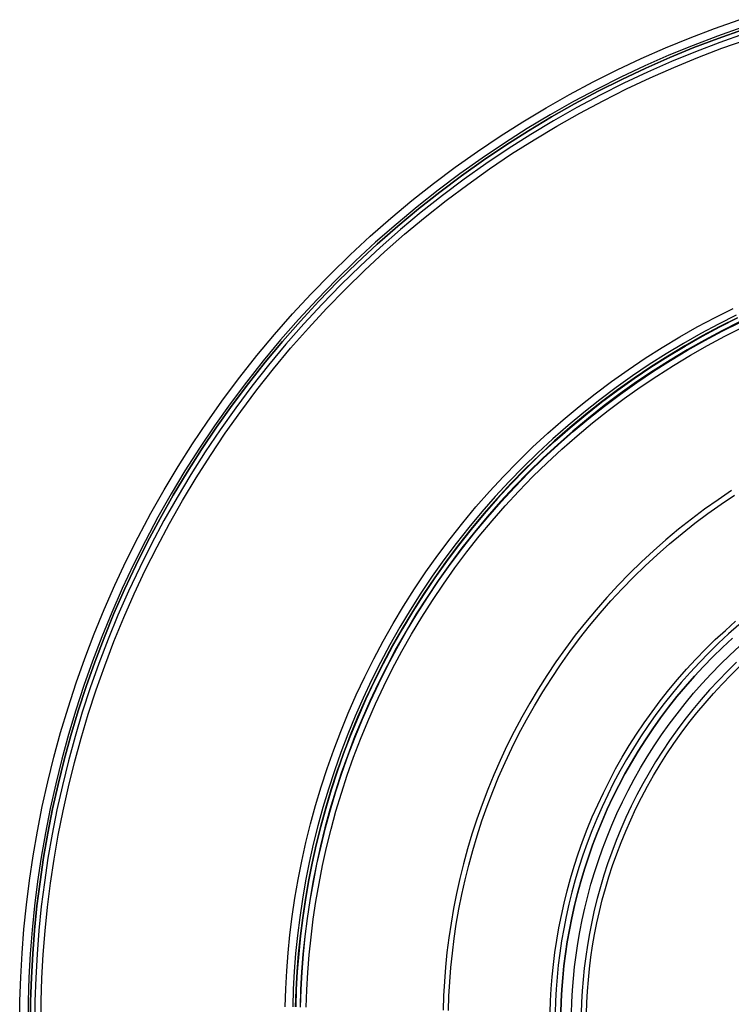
# Model space of a CAD drawing. Header units: millimetres. Extents: x 9981 to 10381, y 6395 to 6795.
# Tile 4 of 19: x 9981 to 10115, y 6599 to 6784. Entities that reach past the tile are written whole.
import ezdxf

# ---------------------------------------------------------------- set-up
doc = ezdxf.new("R2010")
doc.units = ezdxf.units.MM
doc.header["$MEASUREMENT"] = 0
for name, color, linetype in [('0 filanca', 1, 'Continuous'), ('0 filanca2', 6, 'Continuous'), ('0 riflettore', 140, 'Continuous')]:
    doc.layers.add(name, color=color, linetype=linetype)

msp = doc.modelspace()

# ---------------------------------------------------------------- linework, layer by layer
at = {"layer": '0 filanca', "lineweight": -3}
for points in [[(10116.87, 6782.87), (10112.27, 6781.24), (10107.68, 6779.49), (10103.11, 6777.61), (10098.56, 6775.61), (10094.05, 6773.49), (10089.58, 6771.25), (10085.14, 6768.88), (10080.75, 6766.4), (10076.41, 6763.79), (10072.13, 6761.07), (10067.9, 6758.23), (10063.74, 6755.28), (10059.65, 6752.21), (10055.64, 6749.04), (10051.7, 6745.75), (10047.84, 6742.37), (10044.07, 6738.88), (10040.39, 6735.29), (10036.81, 6731.61), (10033.32, 6727.84), (10029.93, 6723.99), (10026.65, 6720.05), (10023.48, 6716.03), (10020.41, 6711.94), (10017.46, 6707.78), (10014.62, 6703.56), (10011.89, 6699.28), (10009.29, 6694.94), (10006.8, 6690.55), (10004.44, 6686.11), (10002.19, 6681.64), (10000.07, 6677.12), (9998.08, 6672.58), (9996.2, 6668.01), (9994.45, 6663.42), (9992.82, 6658.81), (9991.31, 6654.19), (9989.93, 6649.57), (9988.66, 6644.94), (9987.52, 6640.31), (9986.49, 6635.68), (9985.58, 6631.07), (9984.78, 6626.47), (9984.1, 6621.89), (9983.53, 6617.33), (9983.07, 6612.79), (9982.71, 6608.28), (9982.46, 6603.81), (9982.31, 6599.36), (9982.27, 6594.96)], [(10117.02, 6782.43), (10112.43, 6780.8), (10107.85, 6779.06), (10103.29, 6777.19), (10098.76, 6775.19), (10094.25, 6773.08), (10089.79, 6770.84), (10085.36, 6768.48), (10080.98, 6766), (10076.66, 6763.4), (10072.38, 6760.68), (10068.17, 6757.85), (10064.02, 6754.9), (10059.94, 6751.84), (10055.93, 6748.68), (10052, 6745.4), (10048.15, 6742.02), (10044.39, 6738.54), (10040.72, 6734.97), (10037.14, 6731.29), (10033.67, 6727.53), (10030.29, 6723.69), (10027.01, 6719.76), (10023.84, 6715.75), (10020.78, 6711.67), (10017.84, 6707.52), (10015, 6703.31), (10012.29, 6699.03), (10009.69, 6694.7), (10007.21, 6690.32), (10004.85, 6685.9), (10002.61, 6681.43), (10000.49, 6676.93), (9998.5, 6672.4), (9996.63, 6667.84), (9994.88, 6663.26), (9993.26, 6658.66), (9991.75, 6654.06), (9990.37, 6649.44), (9989.11, 6644.82), (9987.97, 6640.2), (9986.94, 6635.59), (9986.03, 6630.99), (9985.24, 6626.4), (9984.56, 6621.83), (9983.99, 6617.28), (9983.53, 6612.75), (9983.18, 6608.25), (9982.93, 6603.78), (9982.78, 6599.35), (9982.73, 6594.96)], [(10117.29, 6781.65), (10112.71, 6780.03), (10108.15, 6778.29), (10103.61, 6776.43), (10099.1, 6774.44), (10094.61, 6772.33), (10090.17, 6770.11), (10085.76, 6767.76), (10081.4, 6765.29), (10077.09, 6762.7), (10072.83, 6759.99), (10068.64, 6757.17), (10064.5, 6754.24), (10060.44, 6751.19), (10056.45, 6748.04), (10052.54, 6744.77), (10048.71, 6741.41), (10044.96, 6737.94), (10041.3, 6734.38), (10037.74, 6730.73), (10034.28, 6726.98), (10030.91, 6723.15), (10027.65, 6719.24), (10024.5, 6715.25), (10021.45, 6711.18), (10018.51, 6707.05), (10015.69, 6702.85), (10012.99, 6698.6), (10010.4, 6694.29), (10007.93, 6689.93), (10005.58, 6685.52), (10003.35, 6681.07), (10001.25, 6676.59), (9999.26, 6672.08), (9997.4, 6667.54), (9995.66, 6662.98), (9994.04, 6658.4), (9992.54, 6653.81), (9991.16, 6649.21), (9989.91, 6644.61), (9988.77, 6640.01), (9987.75, 6635.42), (9986.84, 6630.84), (9986.05, 6626.27), (9985.38, 6621.71), (9984.81, 6617.18), (9984.35, 6612.68), (9984, 6608.2), (9983.75, 6603.75), (9983.6, 6599.33), (9983.55, 6594.96)], [(10115.84, 6728.61), (10112.49, 6726.93), (10109.17, 6725.16), (10105.89, 6723.3), (10102.64, 6721.35), (10099.43, 6719.31), (10096.27, 6717.18), (10093.16, 6714.97), (10090.1, 6712.67), (10087.09, 6710.3), (10084.14, 6707.84), (10081.25, 6705.3), (10078.43, 6702.69), (10075.68, 6700.01), (10072.99, 6697.26), (10070.38, 6694.43), (10067.85, 6691.55), (10065.39, 6688.6), (10063.01, 6685.59), (10060.72, 6682.53), (10058.51, 6679.42), (10056.38, 6676.25), (10054.34, 6673.05), (10052.39, 6669.8), (10050.53, 6666.51), (10048.76, 6663.19), (10047.08, 6659.84), (10045.49, 6656.47), (10044, 6653.06), (10042.59, 6649.64), (10041.28, 6646.21), (10040.06, 6642.76), (10038.94, 6639.3), (10037.9, 6635.84), (10036.95, 6632.37), (10036.09, 6628.91), (10035.33, 6625.45), (10034.64, 6621.99), (10034.05, 6618.55), (10033.54, 6615.12), (10033.11, 6611.7), (10032.76, 6608.31), (10032.5, 6604.93), (10032.31, 6601.58), (10032.2, 6598.26)], [(10116.06, 6728.16), (10112.72, 6726.49), (10109.41, 6724.72), (10106.14, 6722.87), (10102.9, 6720.93), (10099.7, 6718.89), (10096.55, 6716.77), (10093.45, 6714.57), (10090.4, 6712.28), (10087.4, 6709.91), (10084.46, 6707.46), (10081.58, 6704.94), (10078.77, 6702.34), (10076.03, 6699.66), (10073.35, 6696.92), (10070.75, 6694.1), (10068.22, 6691.23), (10065.77, 6688.29), (10063.4, 6685.29), (10061.12, 6682.24), (10058.91, 6679.14), (10056.79, 6675.98), (10054.76, 6672.79), (10052.82, 6669.55), (10050.96, 6666.28), (10049.2, 6662.97), (10047.53, 6659.63), (10045.94, 6656.26), (10044.45, 6652.87), (10043.05, 6649.46), (10041.75, 6646.04), (10040.53, 6642.6), (10039.41, 6639.15), (10038.37, 6635.7), (10037.43, 6632.25), (10036.57, 6628.79), (10035.81, 6625.34), (10035.13, 6621.9), (10034.54, 6618.47), (10034.03, 6615.05), (10033.6, 6611.65), (10033.26, 6608.26), (10032.99, 6604.9), (10032.8, 6601.56), (10032.69, 6598.24)], [(10116.09, 6728.1), (10112.75, 6726.42), (10109.45, 6724.66), (10106.17, 6722.81), (10102.94, 6720.86), (10099.74, 6718.83), (10096.59, 6716.72), (10093.49, 6714.51), (10090.44, 6712.23), (10087.44, 6709.86), (10084.51, 6707.41), (10081.63, 6704.88), (10078.82, 6702.28), (10076.08, 6699.61), (10073.4, 6696.87), (10070.8, 6694.05), (10068.28, 6691.18), (10065.83, 6688.24), (10063.46, 6685.25), (10061.17, 6682.2), (10058.97, 6679.1), (10056.85, 6675.95), (10054.82, 6672.75), (10052.88, 6669.51), (10051.03, 6666.24), (10049.26, 6662.93), (10047.59, 6659.6), (10046.01, 6656.23), (10044.52, 6652.84), (10043.12, 6649.44), (10041.81, 6646.01), (10040.6, 6642.58), (10039.48, 6639.13), (10038.44, 6635.68), (10037.5, 6632.23), (10036.64, 6628.78), (10035.88, 6625.33), (10035.2, 6621.89), (10034.61, 6618.46), (10034.1, 6615.04), (10033.67, 6611.64), (10033.33, 6608.26), (10033.06, 6604.89), (10032.88, 6601.56), (10032.77, 6598.24)], [(10116.09, 6728.1), (10112.75, 6726.42), (10109.45, 6724.66), (10106.17, 6722.81), (10102.94, 6720.86), (10099.74, 6718.83), (10096.59, 6716.72), (10093.49, 6714.51), (10090.44, 6712.23), (10087.44, 6709.86), (10084.51, 6707.41), (10081.63, 6704.88), (10078.82, 6702.28), (10076.08, 6699.61), (10073.4, 6696.87), (10070.8, 6694.05), (10068.28, 6691.18), (10065.83, 6688.24), (10063.46, 6685.25), (10061.17, 6682.2), (10058.97, 6679.1), (10056.85, 6675.95), (10054.82, 6672.75), (10052.88, 6669.51), (10051.03, 6666.24), (10049.26, 6662.93), (10047.59, 6659.6), (10046.01, 6656.23), (10044.52, 6652.84), (10043.12, 6649.44), (10041.81, 6646.01), (10040.6, 6642.58), (10039.48, 6639.13), (10038.44, 6635.68), (10037.5, 6632.23), (10036.64, 6628.78), (10035.88, 6625.33), (10035.2, 6621.89), (10034.61, 6618.46), (10034.1, 6615.04), (10033.67, 6611.64), (10033.33, 6608.26), (10033.06, 6604.89), (10032.88, 6601.56), (10032.77, 6598.24)], [(10116.45, 6727.37), (10113.13, 6725.7), (10109.84, 6723.95), (10106.58, 6722.1), (10103.36, 6720.17), (10100.19, 6718.15), (10097.05, 6716.05), (10093.97, 6713.86), (10090.94, 6711.58), (10087.96, 6709.23), (10085.04, 6706.79), (10082.18, 6704.28), (10079.38, 6701.69), (10076.65, 6699.03), (10073.99, 6696.31), (10071.41, 6693.51), (10068.89, 6690.65), (10066.46, 6687.73), (10064.1, 6684.75), (10061.83, 6681.72), (10059.64, 6678.63), (10057.53, 6675.5), (10055.51, 6672.32), (10053.58, 6669.1), (10051.74, 6665.85), (10049.99, 6662.56), (10048.32, 6659.24), (10046.75, 6655.89), (10045.27, 6652.53), (10043.88, 6649.14), (10042.58, 6645.73), (10041.37, 6642.32), (10040.25, 6638.89), (10039.22, 6635.46), (10038.29, 6632.02), (10037.44, 6628.59), (10036.67, 6625.16), (10036, 6621.74), (10035.41, 6618.33), (10034.9, 6614.93), (10034.48, 6611.55), (10034.14, 6608.18), (10033.87, 6604.84), (10033.69, 6601.52), (10033.58, 6598.23)], [(10033.68, 6598.22), (10033.79, 6601.52), (10033.98, 6604.83), (10034.24, 6608.17), (10034.58, 6611.54), (10035, 6614.92), (10035.51, 6618.31), (10036.1, 6621.72), (10036.77, 6625.14), (10037.54, 6628.57), (10038.38, 6632), (10039.32, 6635.43), (10040.35, 6638.86), (10041.47, 6642.28), (10042.67, 6645.7), (10043.97, 6649.1), (10045.36, 6652.49), (10046.84, 6655.85), (10048.41, 6659.2), (10050.08, 6662.51), (10051.83, 6665.8), (10053.67, 6669.05), (10055.6, 6672.27), (10057.62, 6675.44), (10059.72, 6678.57), (10061.91, 6681.66), (10064.19, 6684.69), (10066.54, 6687.67), (10068.97, 6690.58), (10071.48, 6693.44), (10074.07, 6696.24), (10076.72, 6698.96), (10079.45, 6701.62), (10082.24, 6704.21), (10085.1, 6706.72), (10088.02, 6709.15), (10091, 6711.5), (10094.03, 6713.77), (10097.11, 6715.96), (10100.24, 6718.07), (10103.42, 6720.09), (10106.63, 6722.02), (10109.89, 6723.86), (10113.17, 6725.61), (10116.49, 6727.27)], [(10114.95, 6695.57), (10112.39, 6693.85), (10109.87, 6692.06), (10107.4, 6690.2), (10104.96, 6688.28), (10102.58, 6686.29), (10100.24, 6684.24), (10097.96, 6682.13), (10095.73, 6679.96), (10093.56, 6677.73), (10091.45, 6675.45), (10089.39, 6673.11), (10087.41, 6670.72), (10085.48, 6668.29), (10083.63, 6665.81), (10081.84, 6663.29), (10080.12, 6660.74), (10078.47, 6658.14), (10076.89, 6655.51), (10075.38, 6652.85), (10073.95, 6650.17), (10072.59, 6647.46), (10071.31, 6644.72), (10070.1, 6641.97), (10068.96, 6639.21), (10067.9, 6636.43), (10066.91, 6633.63), (10066, 6630.84), (10065.16, 6628.03), (10064.4, 6625.23), (10063.7, 6622.43), (10063.08, 6619.63), (10062.53, 6616.83), (10062.05, 6614.05), (10061.63, 6611.27), (10061.29, 6608.51), (10061.01, 6605.76), (10060.79, 6603.03), (10060.64, 6600.32), (10060.55, 6597.63)], [(10061.57, 6597.6), (10061.66, 6600.27), (10061.81, 6602.96), (10062.02, 6605.67), (10062.3, 6608.39), (10062.64, 6611.13), (10063.05, 6613.88), (10063.53, 6616.65), (10064.07, 6619.42), (10064.69, 6622.19), (10065.38, 6624.97), (10066.14, 6627.75), (10066.97, 6630.53), (10067.88, 6633.31), (10068.85, 6636.07), (10069.91, 6638.83), (10071.03, 6641.58), (10072.23, 6644.3), (10073.51, 6647.01), (10074.85, 6649.7), (10076.27, 6652.37), (10077.77, 6655), (10079.33, 6657.61), (10080.97, 6660.18), (10082.67, 6662.72), (10084.45, 6665.22), (10086.29, 6667.67), (10088.19, 6670.08), (10090.17, 6672.45), (10092.2, 6674.77), (10094.29, 6677.03), (10096.45, 6679.24), (10098.66, 6681.39), (10100.92, 6683.49), (10103.24, 6685.52), (10105.6, 6687.49), (10108.02, 6689.4), (10110.47, 6691.24), (10112.97, 6693.02), (10115.51, 6694.72)], [(10116.31, 6670.24), (10114.39, 6668.55), (10112.5, 6666.81), (10110.67, 6665.02), (10108.88, 6663.18), (10107.13, 6661.3), (10105.44, 6659.38), (10103.81, 6657.41), (10102.22, 6655.41), (10100.69, 6653.36), (10099.21, 6651.29), (10097.8, 6649.18), (10096.44, 6647.04), (10095.14, 6644.87), (10093.9, 6642.68), (10092.71, 6640.47), (10091.59, 6638.23), (10090.54, 6635.98), (10089.54, 6633.71), (10088.6, 6631.43), (10087.73, 6629.14), (10086.91, 6626.84), (10086.16, 6624.53), (10085.47, 6622.22), (10084.84, 6619.91), (10084.27, 6617.6), (10083.75, 6615.29), (10083.3, 6612.99), (10082.9, 6610.69), (10082.56, 6608.4), (10082.28, 6606.13), (10082.05, 6603.86), (10081.87, 6601.61), (10081.74, 6599.38), (10081.67, 6597.16)], [(10082.75, 6597.13), (10082.83, 6599.33), (10082.95, 6601.54), (10083.13, 6603.76), (10083.35, 6606), (10083.64, 6608.26), (10083.97, 6610.52), (10084.37, 6612.79), (10084.81, 6615.07), (10085.32, 6617.35), (10085.89, 6619.64), (10086.51, 6621.92), (10087.2, 6624.21), (10087.94, 6626.49), (10088.74, 6628.76), (10089.61, 6631.03), (10090.54, 6633.29), (10091.52, 6635.53), (10092.57, 6637.76), (10093.68, 6639.97), (10094.84, 6642.16), (10096.07, 6644.33), (10097.36, 6646.47), (10098.7, 6648.58), (10100.11, 6650.67), (10101.56, 6652.72), (10103.08, 6654.74), (10104.65, 6656.73), (10106.27, 6658.67), (10107.94, 6660.58), (10109.66, 6662.44), (10111.43, 6664.25), (10113.25, 6666.02), (10115.11, 6667.75)], [(10115.11, 6667.75), (10113.25, 6666.02), (10111.43, 6664.25), (10109.66, 6662.44), (10107.94, 6660.58), (10106.27, 6658.67), (10104.65, 6656.73), (10103.08, 6654.74), (10101.56, 6652.72), (10100.11, 6650.67), (10098.7, 6648.58), (10097.36, 6646.47), (10096.07, 6644.33), (10094.84, 6642.16), (10093.68, 6639.97), (10092.57, 6637.76), (10091.52, 6635.53), (10090.54, 6633.29), (10089.61, 6631.03), (10088.74, 6628.76), (10087.94, 6626.49), (10087.2, 6624.21), (10086.51, 6621.92), (10085.89, 6619.64), (10085.32, 6617.35), (10084.81, 6615.07), (10084.37, 6612.79), (10083.97, 6610.52), (10083.64, 6608.26), (10083.35, 6606), (10083.13, 6603.76), (10082.95, 6601.54), (10082.83, 6599.33), (10082.75, 6597.13)], [(10115.9, 6663.24), (10114.15, 6661.54), (10112.45, 6659.79), (10110.8, 6658), (10109.19, 6656.17), (10107.63, 6654.3), (10106.12, 6652.4), (10104.67, 6650.46), (10103.27, 6648.48), (10101.92, 6646.48), (10100.63, 6644.45), (10099.39, 6642.39), (10098.21, 6640.31), (10097.09, 6638.2), (10096.03, 6636.08), (10095.02, 6633.94), (10094.07, 6631.78), (10093.18, 6629.62), (10092.35, 6627.44), (10091.58, 6625.25), (10090.87, 6623.06), (10090.21, 6620.87), (10089.61, 6618.67), (10089.06, 6616.47), (10088.58, 6614.28), (10088.15, 6612.09), (10087.77, 6609.91), (10087.44, 6607.73), (10087.17, 6605.57), (10086.95, 6603.42), (10086.79, 6601.28), (10086.67, 6599.16), (10086.6, 6597.05)], [(10087.59, 6597.03), (10087.66, 6599.11), (10087.78, 6601.21), (10087.94, 6603.33), (10088.16, 6605.46), (10088.43, 6607.6), (10088.75, 6609.75), (10089.12, 6611.91), (10089.55, 6614.08), (10090.03, 6616.25), (10090.57, 6618.42), (10091.16, 6620.59), (10091.81, 6622.76), (10092.52, 6624.93), (10093.29, 6627.1), (10094.11, 6629.25), (10094.99, 6631.4), (10095.93, 6633.53), (10096.92, 6635.65), (10097.97, 6637.75), (10099.08, 6639.83), (10100.25, 6641.89), (10101.47, 6643.93), (10102.75, 6645.94), (10104.09, 6647.92), (10105.47, 6649.87), (10106.91, 6651.79), (10108.4, 6653.68), (10109.94, 6655.53), (10111.53, 6657.34), (10113.17, 6659.11), (10114.85, 6660.83), (10116.58, 6662.52)]]:
    msp.add_lwpolyline(points, dxfattribs=at)
at = {"layer": '0 filanca2', "lineweight": -3}
for points in [[(9980.73, 6594.96), (9980.78, 6599.4), (9980.93, 6603.87), (9981.18, 6608.39), (9981.54, 6612.93), (9982, 6617.5), (9982.58, 6622.1), (9983.27, 6626.72), (9984.07, 6631.35), (9984.99, 6636), (9986.02, 6640.66), (9987.17, 6645.32), (9988.45, 6649.99), (9989.85, 6654.65), (9991.36, 6659.31), (9993.01, 6663.95), (9994.77, 6668.58), (9996.66, 6673.18), (9998.67, 6677.76), (10000.81, 6682.31), (10003.07, 6686.82), (10005.46, 6691.29), (10007.96, 6695.71), (10010.59, 6700.08), (10013.33, 6704.4), (10016.19, 6708.66), (10019.17, 6712.85), (10022.26, 6716.97), (10025.46, 6721.02), (10028.77, 6724.99), (10032.18, 6728.87), (10035.69, 6732.67), (10039.31, 6736.38), (10043.02, 6739.99), (10046.81, 6743.51), (10050.7, 6746.92), (10054.67, 6750.23), (10058.72, 6753.43), (10062.84, 6756.52), (10067.03, 6759.5), (10071.29, 6762.36), (10075.6, 6765.1), (10079.98, 6767.73), (10084.4, 6770.23), (10088.87, 6772.61), (10093.38, 6774.88), (10097.93, 6777.01), (10102.51, 6779.03), (10107.11, 6780.92), (10111.74, 6782.68), (10116.38, 6784.32)], [(9982.73, 6594.96), (9982.78, 6599.35), (9982.93, 6603.78), (9983.18, 6608.25), (9983.53, 6612.75), (9983.99, 6617.28), (9984.56, 6621.83), (9985.24, 6626.4), (9986.03, 6630.99), (9986.94, 6635.59), (9987.97, 6640.2), (9989.11, 6644.82), (9990.37, 6649.44), (9991.75, 6654.06), (9993.26, 6658.66), (9994.88, 6663.26), (9996.63, 6667.84), (9998.5, 6672.4), (10000.49, 6676.93), (10002.61, 6681.43), (10004.85, 6685.9), (10007.21, 6690.32), (10009.69, 6694.7), (10012.29, 6699.03), (10015, 6703.31), (10017.84, 6707.52), (10020.78, 6711.67), (10023.84, 6715.75), (10027.01, 6719.76), (10030.29, 6723.69), (10033.67, 6727.53), (10037.14, 6731.29), (10040.72, 6734.97), (10044.39, 6738.54), (10048.15, 6742.02), (10052, 6745.4), (10055.93, 6748.68), (10059.94, 6751.84), (10064.02, 6754.9), (10068.17, 6757.85), (10072.38, 6760.68), (10076.66, 6763.4), (10080.98, 6766), (10085.36, 6768.48), (10089.79, 6770.84), (10094.25, 6773.08), (10098.76, 6775.19), (10103.29, 6777.19), (10107.85, 6779.06), (10112.43, 6780.8), (10117.02, 6782.43)], [(9982.73, 6594.96), (9982.78, 6599.35), (9982.93, 6603.78), (9983.18, 6608.25), (9983.53, 6612.75), (9983.99, 6617.28), (9984.56, 6621.83), (9985.24, 6626.4), (9986.03, 6630.99), (9986.94, 6635.59), (9987.97, 6640.2), (9989.11, 6644.82), (9990.37, 6649.44), (9991.75, 6654.06), (9993.26, 6658.66), (9994.88, 6663.26), (9996.63, 6667.84), (9998.5, 6672.4), (10000.49, 6676.93), (10002.61, 6681.43), (10004.85, 6685.9), (10007.21, 6690.32), (10009.69, 6694.7), (10012.29, 6699.03), (10015, 6703.31), (10017.84, 6707.52), (10020.78, 6711.67), (10023.84, 6715.75), (10027.01, 6719.76), (10030.29, 6723.69), (10033.67, 6727.53), (10037.14, 6731.29), (10040.72, 6734.97), (10044.39, 6738.54), (10048.15, 6742.02), (10052, 6745.4), (10055.93, 6748.68), (10059.94, 6751.84), (10064.02, 6754.9), (10068.17, 6757.85), (10072.38, 6760.68), (10076.66, 6763.4), (10080.98, 6766), (10085.36, 6768.48), (10089.79, 6770.84), (10094.25, 6773.08), (10098.76, 6775.19), (10103.29, 6777.19), (10107.85, 6779.06), (10112.43, 6780.8), (10117.02, 6782.43)], [(9984.73, 6594.96), (9984.78, 6599.31), (9984.92, 6603.7), (9985.17, 6608.12), (9985.52, 6612.57), (9985.98, 6617.05), (9986.54, 6621.55), (9987.22, 6626.08), (9988, 6630.62), (9988.9, 6635.18), (9989.91, 6639.75), (9991.05, 6644.32), (9992.29, 6648.89), (9993.66, 6653.46), (9995.15, 6658.02), (9996.76, 6662.57), (9998.49, 6667.1), (10000.34, 6671.62), (10002.32, 6676.1), (10004.41, 6680.56), (10006.63, 6684.98), (10008.96, 6689.36), (10011.42, 6693.7), (10013.99, 6697.98), (10016.68, 6702.21), (10019.48, 6706.38), (10022.4, 6710.49), (10025.43, 6714.53), (10028.56, 6718.5), (10031.81, 6722.39), (10035.15, 6726.19), (10038.6, 6729.92), (10042.14, 6733.55), (10045.77, 6737.09), (10049.49, 6740.54), (10053.3, 6743.88), (10057.19, 6747.12), (10061.16, 6750.26), (10065.2, 6753.29), (10069.3, 6756.2), (10073.48, 6759.01), (10077.71, 6761.7), (10081.99, 6764.27), (10086.33, 6766.73), (10090.71, 6769.06), (10095.13, 6771.28), (10099.58, 6773.37), (10104.07, 6775.34), (10108.58, 6777.2), (10113.12, 6778.93), (10117.67, 6780.54)], [(10030.77, 6598.29), (10030.88, 6601.65), (10031.07, 6605.03), (10031.34, 6608.44), (10031.68, 6611.86), (10032.12, 6615.31), (10032.63, 6618.78), (10033.23, 6622.25), (10033.92, 6625.74), (10034.7, 6629.23), (10035.56, 6632.73), (10036.52, 6636.23), (10037.57, 6639.73), (10038.71, 6643.22), (10039.94, 6646.7), (10041.26, 6650.17), (10042.68, 6653.63), (10044.19, 6657.06), (10045.79, 6660.47), (10047.49, 6663.85), (10049.27, 6667.2), (10051.15, 6670.52), (10053.12, 6673.8), (10055.18, 6677.04), (10057.33, 6680.23), (10059.56, 6683.38), (10061.88, 6686.47), (10064.28, 6689.5), (10066.76, 6692.48), (10069.32, 6695.39), (10071.95, 6698.24), (10074.66, 6701.02), (10077.44, 6703.73), (10080.29, 6706.37), (10083.21, 6708.93), (10086.18, 6711.41), (10089.22, 6713.81), (10092.31, 6716.13), (10095.46, 6718.36), (10098.65, 6720.51), (10101.89, 6722.57), (10105.17, 6724.53), (10108.48, 6726.41), (10111.83, 6728.2), (10115.22, 6729.9)], [(10032.77, 6598.24), (10032.88, 6601.56), (10033.06, 6604.89), (10033.33, 6608.26), (10033.67, 6611.64), (10034.1, 6615.04), (10034.61, 6618.46), (10035.2, 6621.89), (10035.88, 6625.33), (10036.64, 6628.78), (10037.5, 6632.23), (10038.44, 6635.68), (10039.48, 6639.13), (10040.6, 6642.58), (10041.81, 6646.01), (10043.12, 6649.44), (10044.52, 6652.84), (10046.01, 6656.23), (10047.59, 6659.6), (10049.26, 6662.93), (10051.03, 6666.24), (10052.88, 6669.51), (10054.82, 6672.75), (10056.85, 6675.95), (10058.97, 6679.1), (10061.17, 6682.2), (10063.46, 6685.25), (10065.83, 6688.24), (10068.28, 6691.18), (10070.8, 6694.05), (10073.4, 6696.87), (10076.08, 6699.61), (10078.82, 6702.28), (10081.63, 6704.88), (10084.51, 6707.41), (10087.44, 6709.86), (10090.44, 6712.23), (10093.49, 6714.51), (10096.59, 6716.72), (10099.74, 6718.83), (10102.94, 6720.86), (10106.17, 6722.81), (10109.45, 6724.66), (10112.75, 6726.42), (10116.09, 6728.1)], [(10032.77, 6598.24), (10032.88, 6601.56), (10033.06, 6604.89), (10033.33, 6608.26), (10033.67, 6611.64), (10034.1, 6615.04), (10034.61, 6618.46), (10035.2, 6621.89), (10035.88, 6625.33), (10036.64, 6628.78), (10037.5, 6632.23), (10038.44, 6635.68), (10039.48, 6639.13), (10040.6, 6642.58), (10041.81, 6646.01), (10043.12, 6649.44), (10044.52, 6652.84), (10046.01, 6656.23), (10047.59, 6659.6), (10049.26, 6662.93), (10051.03, 6666.24), (10052.88, 6669.51), (10054.82, 6672.75), (10056.85, 6675.95), (10058.97, 6679.1), (10061.17, 6682.2), (10063.46, 6685.25), (10065.83, 6688.24), (10068.28, 6691.18), (10070.8, 6694.05), (10073.4, 6696.87), (10076.08, 6699.61), (10078.82, 6702.28), (10081.63, 6704.88), (10084.51, 6707.41), (10087.44, 6709.86), (10090.44, 6712.23), (10093.49, 6714.51), (10096.59, 6716.72), (10099.74, 6718.83), (10102.94, 6720.86), (10106.17, 6722.81), (10109.45, 6724.66), (10112.75, 6726.42), (10116.09, 6728.1)], [(10034.77, 6598.2), (10034.87, 6601.47), (10035.06, 6604.76), (10035.32, 6608.08), (10035.66, 6611.41), (10036.08, 6614.77), (10036.58, 6618.14), (10037.17, 6621.52), (10037.84, 6624.92), (10038.59, 6628.32), (10039.43, 6631.73), (10040.36, 6635.13), (10041.38, 6638.54), (10042.49, 6641.93), (10043.69, 6645.32), (10044.98, 6648.7), (10046.36, 6652.06), (10047.83, 6655.4), (10049.39, 6658.72), (10051.04, 6662.02), (10052.78, 6665.28), (10054.61, 6668.51), (10056.52, 6671.7), (10058.53, 6674.85), (10060.62, 6677.96), (10062.79, 6681.02), (10065.05, 6684.03), (10067.38, 6686.98), (10069.8, 6689.88), (10072.29, 6692.72), (10074.85, 6695.49), (10077.49, 6698.2), (10080.2, 6700.83), (10082.97, 6703.4), (10085.81, 6705.89), (10088.71, 6708.31), (10091.66, 6710.64), (10094.67, 6712.9), (10097.73, 6715.07), (10100.84, 6717.16), (10103.99, 6719.16), (10107.18, 6721.08), (10110.41, 6722.91), (10113.67, 6724.65), (10116.96, 6726.3)], [(10080.75, 6597.18), (10080.83, 6599.42), (10080.95, 6601.67), (10081.13, 6603.94), (10081.37, 6606.23), (10081.65, 6608.53), (10082, 6610.84), (10082.4, 6613.15), (10082.86, 6615.48), (10083.37, 6617.81), (10083.95, 6620.14), (10084.59, 6622.47), (10085.29, 6624.81), (10086.05, 6627.13), (10086.87, 6629.45), (10087.75, 6631.77), (10088.69, 6634.07), (10089.7, 6636.36), (10090.77, 6638.63), (10091.9, 6640.89), (10093.09, 6643.12), (10094.34, 6645.33), (10095.66, 6647.52), (10097.03, 6649.68), (10098.46, 6651.81), (10099.95, 6653.9), (10101.49, 6655.96), (10103.09, 6657.99), (10104.75, 6659.97), (10106.45, 6661.92), (10108.21, 6663.81), (10110.02, 6665.67), (10111.87, 6667.48), (10113.77, 6669.23), (10115.71, 6670.94)], [(10082.75, 6597.13), (10082.83, 6599.33), (10082.95, 6601.54), (10083.13, 6603.76), (10083.35, 6606), (10083.64, 6608.26), (10083.97, 6610.52), (10084.37, 6612.79), (10084.81, 6615.07), (10085.32, 6617.35), (10085.89, 6619.64), (10086.51, 6621.92), (10087.2, 6624.21), (10087.94, 6626.49), (10088.74, 6628.76), (10089.61, 6631.03), (10090.54, 6633.29), (10091.52, 6635.53), (10092.57, 6637.76), (10093.68, 6639.97), (10094.84, 6642.16), (10096.07, 6644.33), (10097.36, 6646.47), (10098.7, 6648.58), (10100.11, 6650.67), (10101.56, 6652.72), (10103.08, 6654.74), (10104.65, 6656.73), (10106.27, 6658.67), (10107.94, 6660.58), (10109.66, 6662.44), (10111.43, 6664.25), (10113.25, 6666.02), (10115.11, 6667.75)], [(10082.75, 6597.13), (10082.83, 6599.33), (10082.95, 6601.54), (10083.13, 6603.76), (10083.35, 6606), (10083.64, 6608.26), (10083.97, 6610.52), (10084.37, 6612.79), (10084.81, 6615.07), (10085.32, 6617.35), (10085.89, 6619.64), (10086.51, 6621.92), (10087.2, 6624.21), (10087.94, 6626.49), (10088.74, 6628.76), (10089.61, 6631.03), (10090.54, 6633.29), (10091.52, 6635.53), (10092.57, 6637.76), (10093.68, 6639.97), (10094.84, 6642.16), (10096.07, 6644.33), (10097.36, 6646.47), (10098.7, 6648.58), (10100.11, 6650.67), (10101.56, 6652.72), (10103.08, 6654.74), (10104.65, 6656.73), (10106.27, 6658.67), (10107.94, 6660.58), (10109.66, 6662.44), (10111.43, 6664.25), (10113.25, 6666.02), (10115.11, 6667.75)], [(10084.75, 6597.09), (10084.82, 6599.24), (10084.95, 6601.4), (10085.12, 6603.58), (10085.34, 6605.78), (10085.62, 6607.98), (10085.95, 6610.2), (10086.33, 6612.43), (10086.77, 6614.66), (10087.27, 6616.89), (10087.82, 6619.13), (10088.43, 6621.37), (10089.1, 6623.61), (10089.83, 6625.85), (10090.62, 6628.07), (10091.47, 6630.3), (10092.38, 6632.51), (10093.34, 6634.7), (10094.37, 6636.89), (10095.45, 6639.05), (10096.6, 6641.2), (10097.8, 6643.32), (10099.06, 6645.42), (10100.38, 6647.49), (10101.75, 6649.53), (10103.18, 6651.55), (10104.66, 6653.52), (10106.2, 6655.47), (10107.79, 6657.37), (10109.43, 6659.24), (10111.11, 6661.06), (10112.85, 6662.84), (10114.63, 6664.57), (10116.45, 6666.26)]]:
    msp.add_lwpolyline(points, dxfattribs=at)
at = {"layer": '0 riflettore', "lineweight": -3}
msp.add_lwpolyline([(10084.75, 6597.09), (10084.82, 6599.24), (10084.95, 6601.4), (10085.12, 6603.58), (10085.34, 6605.78), (10085.62, 6607.98), (10085.95, 6610.2), (10086.33, 6612.43), (10086.77, 6614.66), (10087.27, 6616.89), (10087.82, 6619.13), (10088.43, 6621.37), (10089.1, 6623.61), (10089.83, 6625.85), (10090.62, 6628.07), (10091.47, 6630.3), (10092.38, 6632.51), (10093.34, 6634.7), (10094.37, 6636.89), (10095.45, 6639.05), (10096.6, 6641.2), (10097.8, 6643.32), (10099.06, 6645.42), (10100.38, 6647.49), (10101.75, 6649.53), (10103.18, 6651.55), (10104.66, 6653.52), (10106.2, 6655.47), (10107.79, 6657.37), (10109.43, 6659.24), (10111.11, 6661.06), (10112.85, 6662.84), (10114.63, 6664.57), (10116.45, 6666.26)], dxfattribs=at)

doc.saveas('drawing.dxf')
